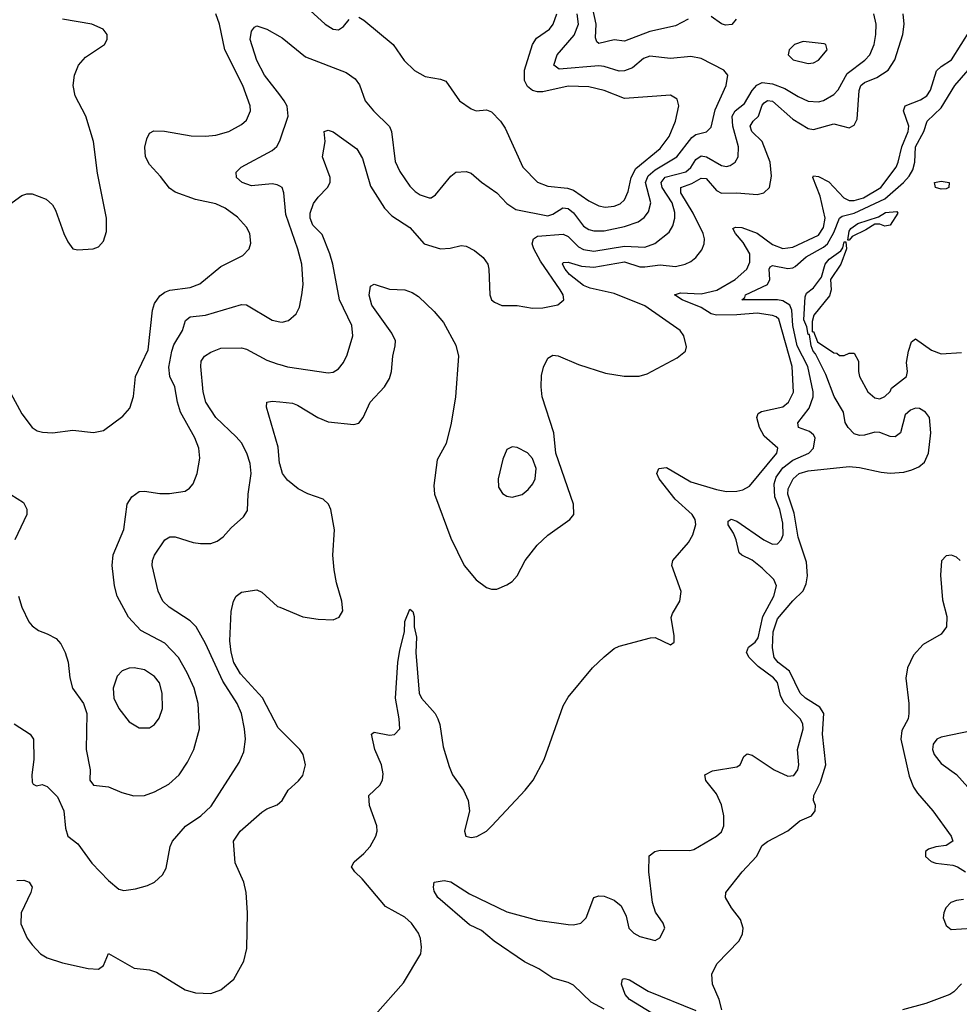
# Model space of a CAD drawing. Header units: inches. Extents: x 1934316 to 2140091, y 524953 to 667329.
# Tile 241 of 256: x 2038982 to 2042661, y 624192 to 628048. Entities that reach past the tile are written whole.
import ezdxf

# ---------------------------------------------------------------- set-up
doc = ezdxf.new("R2010")
doc.units = ezdxf.units.IN
doc.header["$MEASUREMENT"] = 0
doc.layers.add('C0632', color=7, linetype='Continuous')
doc.layers.add('C0642', color=7, linetype='Continuous')

msp = doc.modelspace()

# ---------------------------------------------------------------- linework, layer by layer
at = {"layer": 'C0632', "color": 5}
for points, elevation in [([(2038890, 627287.1), (2038990, 627359.1), (2039010, 627365.8), (2039030, 627365.8), (2039085, 627345), (2039110, 627322.4), (2039121.8, 627301.8), (2039154.9, 627210), (2039170, 627178), (2039190, 627150.5), (2039210, 627146), (2039270, 627150.4), (2039290, 627158.4), (2039310, 627180.5), (2039321.4, 627218.6), (2039321.2, 627270), (2039286.2, 627446.1), (2039270.6, 627570), (2039240.3, 627670), (2039198.8, 627750), (2039190.8, 627790), (2039196.4, 627830), (2039212.2, 627870), (2039239.8, 627900.2), (2039314.5, 627950), (2039324.5, 627970), (2039323.7, 627990), (2039309.2, 628010), (2039264, 628030), (2039150, 628049.7)], 320), ([(2038945.7, 626585.7), (2038990, 626504.4), (2039030, 626450.4), (2039050, 626437), (2039071.7, 626431.7), (2039110, 626430.3), (2039190, 626439.5), (2039270.6, 626430.6), (2039310, 626439.3), (2039385.5, 626494.5), (2039413.7, 626526.3), (2039428, 626572), (2039435.4, 626650), (2039484.9, 626755.1), (2039501.5, 626910), (2039510, 626935.5), (2039530, 626965.7), (2039550, 626980.4), (2039570, 626988.1), (2039650, 626999.1), (2039687.4, 627012.6), (2039770, 627080.8), (2039855.3, 627124.7), (2039880.5, 627150), (2039887.1, 627172.9), (2039883.1, 627210), (2039870, 627235.6), (2039834.2, 627274.2), (2039786.3, 627310), (2039750, 627326.3), (2039670, 627344), (2039590, 627371.5), (2039568.1, 627388.1), (2039533.7, 627433.7), (2039490, 627479.9), (2039474.4, 627510), (2039471.8, 627548.2), (2039479.5, 627580.5), (2039490, 627602.6), (2039507.7, 627612.3), (2039548.4, 627611.5), (2039653.3, 627593.3), (2039710, 627591.1), (2039750, 627595.6), (2039800.7, 627610), (2039850, 627637.7), (2039870, 627654.4), (2039885.3, 627690), (2039884.5, 627710), (2039855, 627790), (2039785.7, 627930), (2039764.6, 628030), (2039749.9, 628070)], 280), ([(2040000, 627753.3), (2039940.8, 627830), (2039910, 627887.8), (2039883.9, 627970), (2039890, 628002.8), (2039901.4, 628018.6), (2039910, 628023.8), (2039950, 628010.2), (2040000, 627982)], 260), ([(2040000, 627395.6), (2039990, 627401.5), (2039970, 627404.5), (2039890, 627396.3), (2039852.8, 627410), (2039831.3, 627430), (2039829.6, 627450), (2039849.6, 627470), (2039970, 627535), (2039988.7, 627551.3), (2040000, 627573.1)], 260), ([(2038977.4, 625790), (2038990, 625747.3), (2039017.1, 625690), (2039030, 625673.4), (2039055.6, 625655.6), (2039090, 625643.1), (2039124.1, 625624.1), (2039143.2, 625603.2), (2039159.3, 625570), (2039171.9, 625531.9), (2039178.5, 625470), (2039188.3, 625430), (2039231.8, 625370), (2039245, 625330), (2039241.6, 625190), (2039258.4, 625110), (2039257.1, 625070), (2039270.5, 625050.5), (2039330, 625043.7), (2039381.3, 625021.3), (2039428.7, 625008.7), (2039470, 625009.2), (2039510, 625023.6), (2039565.8, 625054.2), (2039605.7, 625090), (2039639.4, 625140.6), (2039664.1, 625190), (2039686.3, 625270), (2039681.3, 625370), (2039665.2, 625430), (2039637.9, 625490), (2039603.2, 625550), (2039550, 625605.7), (2039455.8, 625655.8), (2039407.5, 625707.5), (2039363.1, 625790), (2039353.6, 625830), (2039343.9, 625910), (2039348.1, 625951.9), (2039390, 626051), (2039402.2, 626150), (2039420.6, 626179.4), (2039450, 626200.2), (2039470, 626201.8), (2039530, 626192.5), (2039568.1, 626191.9), (2039630, 626201.5), (2039647.2, 626212.8), (2039661.1, 626230), (2039676.8, 626270), (2039686.6, 626330), (2039683.1, 626370), (2039668, 626410), (2039612.1, 626510), (2039599.3, 626550), (2039589.2, 626610), (2039569.2, 626650), (2039566.3, 626686.3), (2039577, 626750), (2039585.9, 626774.1), (2039619.9, 626830), (2039630.6, 626869.4), (2039650, 626883.8), (2039710, 626890.6), (2039850, 626932), (2039870, 626931.1), (2039970, 626870.3), (2040000, 626864.9)], 260), ([(2038959.6, 625290), (2039023.1, 625250), (2039036.5, 625230), (2039037.5, 625150), (2039029.1, 625090), (2039030, 625062), (2039034.4, 625054.4), (2039047.9, 625047.9), (2039070, 625053), (2039090, 625044.9), (2039130, 625004.4), (2039154.2, 624950), (2039161.4, 624881.4), (2039170, 624850.7), (2039210, 624819.5), (2039264.5, 624744.5), (2039330, 624676), (2039370, 624642.4), (2039390, 624637.1), (2039435.9, 624644.1), (2039482.5, 624657.5), (2039509.6, 624670.4), (2039541.2, 624698.8), (2039554.9, 624725.1), (2039571.1, 624810), (2039580.4, 624830), (2039630.5, 624889.5), (2039691.1, 624930), (2039731.8, 624968.2), (2039841, 625139), (2039859.7, 625180.3), (2039866.2, 625230), (2039862.3, 625270), (2039849.8, 625330), (2039833.4, 625370), (2039777.5, 625457.5), (2039710, 625605.1), (2039673, 625670), (2039650, 625693.5), (2039566.8, 625746.8), (2039541.7, 625770), (2039523.7, 625810), (2039501.2, 625910), (2039502, 625930), (2039510, 625950.3), (2039549.9, 626010.1), (2039570, 626022), (2039590, 626022.2), (2039660.7, 626000.7), (2039690, 625996.3), (2039730, 625996.5), (2039755.1, 626004.9), (2039778, 626022), (2039810, 626057.6), (2039858.8, 626101.2), (2039874.5, 626125.5), (2039876.8, 626190), (2039887.9, 626270), (2039884.5, 626310), (2039871.1, 626350), (2039849.9, 626390), (2039830, 626414.1), (2039750, 626489.8), (2039710.5, 626550), (2039700.2, 626590), (2039690.8, 626690), (2039691.9, 626710), (2039706, 626730), (2039730, 626745.8), (2039770, 626761.1), (2039850, 626762.7), (2039870, 626757.8), (2039950, 626714.8), (2039990, 626699.5), (2040000, 626696.7)], 240), ([(2040000, 626308.7), (2039999.6, 626310), (2039993.4, 626373.4), (2039948.7, 626530), (2039949.8, 626550.2), (2039970, 626554), (2040000, 626551)], 220), ([(2038947.7, 626187.7), (2038996.5, 626156.5), (2039010, 626131), (2039010.3, 626110), (2038962.8, 626010)], 260), ([(2040000, 625268), (2039993.9, 625273.9), (2039932.2, 625392.2), (2039846, 625486), (2039819.9, 625530), (2039809.4, 625570.6), (2039805, 625615), (2039809.9, 625730), (2039818.6, 625770), (2039830, 625790.2), (2039850, 625805.8), (2039910, 625814.7), (2039930, 625805.5), (2039992, 625750), (2040000, 625746.7)], 220), ([(2038970, 624676.6), (2038997.7, 624677.7), (2039019.3, 624670), (2039030.2, 624650), (2039025.4, 624630), (2038987.2, 624550), (2038986.8, 624506.8), (2039011.3, 624451.3), (2039030, 624424.4), (2039063.7, 624390), (2039090, 624374), (2039150, 624354.3), (2039250, 624332), (2039290, 624328.7), (2039310, 624344), (2039330, 624390.6), (2039430, 624333.8), (2039490, 624327.3), (2039517.7, 624317.7), (2039630, 624248.9), (2039670, 624237), (2039730, 624233.4), (2039770, 624248), (2039820.9, 624290), (2039859.3, 624360.7), (2039871.6, 624410), (2039874.3, 624550), (2039868.2, 624630), (2039859.7, 624670), (2039825.7, 624745.7), (2039819.3, 624830), (2039844.8, 624870), (2039930, 624944.5), (2039950, 624957.8), (2039990, 624973.1), (2040000, 624981.7)], 220)]:
    msp.add_lwpolyline(points, dxfattribs=dict(at, elevation=elevation))
at = {"layer": 'C0632', "color": 5, "elevation": 280}
msp.add_lwpolyline([(2039430, 625509.9), (2039410, 625508.2), (2039382.8, 625497.2), (2039362.9, 625477.1), (2039347.2, 625430), (2039350.8, 625390), (2039369.5, 625350), (2039410, 625298), (2039450, 625274), (2039490, 625274.6), (2039510, 625287.2), (2039527.7, 625312.3), (2039540.6, 625350), (2039540.2, 625410), (2039529, 625450), (2039510, 625475.9), (2039470, 625502)], close=True, dxfattribs=at)
at = {"layer": 'C0642', "color": 5}
for points, elevation in [([(2040090.3, 628110), (2040177.6, 628030), (2040210, 628010.3), (2040230, 628008), (2040250, 628021.3), (2040271.8, 628048.2)], 280), ([(2041599.6, 628050), (2041550, 628023.2), (2041450, 628001.3), (2041350, 627963.2), (2041310, 627968.7), (2041250, 627954.8), (2041241.3, 627961.3), (2041236.5, 627976.5), (2041239.6, 628030), (2041226.4, 628090)], 240), ([(2040000, 627982), (2040010, 627976.3), (2040101.5, 627901.5), (2040260.9, 627840.9), (2040295.6, 627815.6), (2040312.2, 627792.2), (2040335, 627730), (2040367.9, 627690), (2040429.7, 627629.7), (2040437.9, 627610), (2040451.9, 627491.9), (2040470, 627452.9), (2040510, 627395.2), (2040530, 627375.2), (2040550, 627362), (2040584.7, 627350), (2040592.7, 627350), (2040610, 627361.6), (2040670, 627435.2), (2040689.9, 627450.2), (2040730, 627452.6), (2040750, 627446), (2040790.7, 627410.7), (2040850.1, 627370.1), (2040890, 627327.2), (2040924.1, 627304.1), (2041050, 627279.4), (2041070, 627285.8), (2041109.1, 627310.9), (2041130, 627308.4), (2041151.1, 627291.1), (2041190, 627239.1), (2041210, 627226.3), (2041230, 627221.1), (2041270, 627221.1), (2041350, 627237.9), (2041403.9, 627256.1), (2041427.1, 627272.9), (2041444.5, 627295.5), (2041452.8, 627330), (2041432.7, 627410), (2041443.3, 627436.7), (2041470, 627459.8), (2041554.8, 627510), (2041613.8, 627586.2), (2041630, 627597.6), (2041671.4, 627608.6), (2041690, 627626.3), (2041704.9, 627695.1), (2041748.9, 627790), (2041754.7, 627830), (2041739.5, 627850), (2041650, 627895), (2041610, 627903.2), (2041530, 627895.8), (2041450, 627904.5), (2041424.9, 627895.1), (2041381.2, 627858.8), (2041350, 627847.6), (2041330, 627845.9), (2041270, 627864.3), (2041250, 627866.3), (2041094.1, 627854.1), (2041073.8, 627870), (2041087.1, 627910), (2041153.4, 627986.6), (2041169.9, 628030), (2041164.6, 628070)], 260), ([(2040000, 626696.7), (2040030, 626688.3), (2040190, 626664), (2040210, 626667.4), (2040230, 626680.4), (2040250, 626705.5), (2040264.5, 626735.5), (2040286.2, 626810), (2040282.9, 626850), (2040234.3, 626950), (2040208.6, 627090), (2040196.6, 627130), (2040166.3, 627206.3), (2040130, 627242.7), (2040119.4, 627270), (2040119.4, 627290), (2040132.5, 627327.5), (2040150, 627352.2), (2040187.3, 627390), (2040198, 627410), (2040197.7, 627430), (2040168.2, 627510), (2040177.6, 627570), (2040174, 627610), (2040190, 627615.3), (2040210, 627608.4), (2040302.2, 627542.2), (2040323.9, 627503.9), (2040356, 627396), (2040410.2, 627310), (2040439.3, 627279.3), (2040510, 627233.7), (2040565.8, 627170), (2040630, 627150.1), (2040667.7, 627152.3), (2040710, 627163.6), (2040730, 627161.1), (2040763.4, 627143.4), (2040796.8, 627116.8), (2040815.3, 627090), (2040819.6, 627070), (2040822.4, 626970), (2040830, 626950.6), (2040841, 626941), (2040870, 626928.5), (2040930, 626928.4), (2040990, 626917.4), (2041030, 626919.5), (2041089.6, 626930.4), (2041112.7, 626950), (2041109.6, 626970), (2041098.5, 626990), (2041021.7, 627101.7), (2040995, 627150), (2040988.9, 627170), (2040994, 627190), (2041010, 627199.4), (2041110, 627207.1), (2041130, 627198.2), (2041170, 627157.4), (2041190, 627147.7), (2041230, 627140.8), (2041350, 627160.4), (2041430, 627157.1), (2041469, 627171), (2041524.8, 627215.2), (2041539.5, 627240.5), (2041547, 627270), (2041546.9, 627293.1), (2041536.5, 627330), (2041498, 627390), (2041493.9, 627410), (2041510, 627430.3), (2041590, 627451.2), (2041610, 627468.3), (2041630, 627500.1), (2041650, 627513.8), (2041670.9, 627510.9), (2041730, 627476.4), (2041750, 627473.2), (2041763.7, 627476.3), (2041784.2, 627490), (2041795, 627510), (2041796.7, 627550), (2041774.1, 627630), (2041771.8, 627670), (2041783.7, 627690), (2041820.6, 627719.4), (2041850.3, 627770), (2041868.3, 627791.7), (2041890, 627802), (2041930, 627796.6), (2041978.6, 627778.6), (2042030, 627746.8), (2042070, 627728.3), (2042110, 627725.4), (2042130, 627731.5), (2042170, 627754.5), (2042186.7, 627773.3), (2042222.8, 627837.2), (2042291.5, 627888.5), (2042310.5, 627910), (2042327.6, 627950), (2042334.9, 627990), (2042335.6, 628030), (2042326.9, 628070)], 240), ([(2040000, 626551), (2040050, 626546), (2040070, 626538.6), (2040149.6, 626489.6), (2040190, 626472.9), (2040290, 626462.7), (2040310, 626467.2), (2040327.1, 626490), (2040354.5, 626550), (2040410.6, 626610), (2040430, 626642.6), (2040437.7, 626670), (2040442.4, 626730), (2040452.8, 626770), (2040453, 626790), (2040439.5, 626819.5), (2040360.7, 626930), (2040351, 626969), (2040356.2, 627003.8), (2040370, 627012.2), (2040430, 626992), (2040490.3, 626990.3), (2040519.2, 626979.2), (2040543.4, 626963.4), (2040605.3, 626905.3), (2040642, 626862), (2040690, 626773), (2040700.5, 626730), (2040688.3, 626570), (2040672, 626468), (2040652.4, 626387.6), (2040616.6, 626323.4), (2040603.5, 626223.5), (2040606, 626190), (2040670, 626017.1), (2040722.3, 625910), (2040770, 625854), (2040810, 625823.7), (2040830, 625817), (2040850, 625817), (2040890, 625834.9), (2040910, 625847.2), (2040929.7, 625870), (2040961.4, 625930), (2041008.7, 625990), (2041050, 626028.3), (2041135.6, 626090), (2041152, 626110), (2041150.3, 626150), (2041081.7, 626350), (2041074, 626430), (2041027.5, 626570), (2041023.4, 626610), (2041025.6, 626654.4), (2041033.6, 626686.4), (2041050, 626722.4), (2041070, 626733.4), (2041090, 626731), (2041170, 626697.7), (2041276.4, 626663.6), (2041348.5, 626651.5), (2041408.2, 626651.8), (2041439.4, 626660.6), (2041556.6, 626723.4), (2041589.6, 626750), (2041593.7, 626766.3), (2041582.4, 626810), (2041567.6, 626830), (2041430, 626926.9), (2041310, 626975.6), (2041216.1, 626996.1), (2041190, 627007), (2041134.4, 627050), (2041117.5, 627070), (2041107.3, 627090), (2041110, 627096.9), (2041130, 627098.4), (2041182.4, 627082.4), (2041230, 627078.5), (2041350, 627099.2), (2041410, 627080.1), (2041430, 627079.2), (2041490, 627087.2), (2041550, 627081.2), (2041588.3, 627090), (2041610, 627100.4), (2041630, 627115.8), (2041653.2, 627146.8), (2041662.5, 627170), (2041663.7, 627190), (2041658.2, 627210), (2041619, 627290), (2041570.3, 627370), (2041571.2, 627390), (2041614.3, 627405.7), (2041650, 627426.5), (2041670, 627425.8), (2041710, 627378.1), (2041730, 627367.6), (2041790, 627369.1), (2041870, 627362.6), (2041896.3, 627370), (2041917.8, 627390), (2041925.6, 627434.4), (2041920.9, 627490), (2041889.4, 627570), (2041849.1, 627610), (2041842.4, 627630), (2041854.3, 627650), (2041874.8, 627670), (2041890, 627712.5), (2041897.7, 627722.3), (2041910, 627731.7), (2041930, 627728.4), (2042010, 627658.1), (2042070, 627622), (2042090, 627617.4), (2042170, 627639.3), (2042230, 627624), (2042250, 627634.9), (2042261.7, 627658.3), (2042268.9, 627770), (2042275.3, 627790), (2042290, 627801.3), (2042338.7, 627821.3), (2042382.9, 627850), (2042409.3, 627890), (2042439.9, 627990), (2042445.8, 628030), (2042441.4, 628070)], 220), ([(2040310, 628057.3), (2040330, 628046), (2040444.7, 627950), (2040487.3, 627887.3), (2040528, 627848), (2040570, 627824.7), (2040630, 627815.3), (2040650, 627806.7), (2040704.7, 627730), (2040750, 627698.3), (2040770, 627690.4), (2040810, 627694.9), (2040830, 627687.2), (2040864.7, 627650), (2040882.9, 627622.8), (2040952.7, 627470), (2041010, 627411.9), (2041050, 627395.3), (2041127.3, 627387.3), (2041150, 627380.1), (2041210, 627338.2), (2041250, 627318), (2041274, 627314), (2041310, 627317.1), (2041333.4, 627326.6), (2041350, 627341.5), (2041365.1, 627374.9), (2041376.1, 627430), (2041394.6, 627465.4), (2041490, 627542.7), (2041525.3, 627590), (2041550.5, 627650), (2041562.4, 627710), (2041556.2, 627736.2), (2041530, 627751.8), (2041350, 627739.3), (2041270, 627770.3), (2041210, 627784.9), (2041130, 627786.7), (2041030, 627765.2), (2041010, 627764.7), (2040989.9, 627769.9), (2040970, 627785.5), (2040958.2, 627810), (2040959, 627850), (2040989.9, 627950.1), (2041005.3, 627974.7), (2041057, 628010), (2041070.5, 628030), (2041085.7, 628070)], 280), ([(2041788, 628050), (2041770, 628029.1), (2041746, 628026), (2041730, 628031.4), (2041690, 628059.9)], 240), ([(2040373.2, 624150), (2040484.4, 624275.6), (2040552.4, 624390), (2040555.3, 624415.3), (2040550.8, 624450), (2040543.1, 624470), (2040516.4, 624510), (2040490, 624533.6), (2040414.2, 624574.2), (2040323.1, 624683.1), (2040294, 624710), (2040281.6, 624730), (2040291.6, 624750), (2040330, 624782), (2040354.2, 624810), (2040376.8, 624850), (2040381.5, 624870), (2040380.4, 624890), (2040352.2, 624970), (2040349.7, 625010), (2040392, 625050), (2040402.9, 625070), (2040405.4, 625094.6), (2040398.9, 625130), (2040372.2, 625190), (2040359.7, 625250), (2040370, 625257.3), (2040430, 625245.3), (2040450, 625248.6), (2040469.8, 625270), (2040468.4, 625310), (2040453.8, 625390), (2040462.6, 625530), (2040470, 625579.1), (2040488.6, 625650), (2040490, 625690.8), (2040510, 625739.3), (2040522, 625730), (2040527.2, 625710), (2040526, 625670), (2040535.5, 625630), (2040532.7, 625570), (2040546.2, 625410), (2040555.4, 625390), (2040609.4, 625330), (2040619.8, 625310), (2040627.1, 625287.1), (2040639.5, 625199.5), (2040663.2, 625123.2), (2040676.8, 625090), (2040720.4, 625030), (2040738, 624990), (2040742.9, 624950), (2040723.2, 624870), (2040729.1, 624850), (2040750, 624845.4), (2040771.7, 624848.3), (2040809.6, 624870), (2040831.3, 624890), (2040961.2, 625030), (2040992.9, 625070), (2041035.4, 625150), (2041110, 625360.7), (2041130, 625394), (2041225.2, 625510), (2041270, 625553), (2041310, 625584.9), (2041330, 625594), (2041452.7, 625627.3), (2041470, 625627.7), (2041530, 625599.5), (2041544.5, 625610), (2041545.4, 625634.6), (2041533.4, 625706.6), (2041538, 625722), (2041566.6, 625770), (2041571.8, 625808.2), (2041536.2, 625910), (2041539.6, 625930), (2041600.3, 625999.7), (2041617.7, 626030), (2041629.8, 626070.2), (2041627.1, 626090), (2041615.8, 626110), (2041549.3, 626169.3), (2041485.5, 626250), (2041477.1, 626270), (2041484.9, 626290), (2041514.4, 626294.4), (2041610, 626238.3), (2041710, 626207.4), (2041750, 626199.8), (2041790, 626201.7), (2041813.8, 626206.2), (2041839.7, 626220.3), (2041946.8, 626350), (2041950.7, 626370), (2041897.2, 626417.2), (2041879.4, 626450), (2041868.8, 626490), (2041874, 626506), (2041886.3, 626513.7), (2041970, 626531.9), (2041992.9, 626550), (2042011.5, 626588.5), (2042007.2, 626690), (2041954.2, 626874.2), (2041944.1, 626884.1), (2041929.6, 626889.6), (2041870, 626897.8), (2041790, 626891.3), (2041710, 626891), (2041690, 626896.2), (2041650, 626919.9), (2041576.2, 626950), (2041546.3, 626970), (2041570, 626977.6), (2041650, 626973.5), (2041711.4, 626988.6), (2041783.2, 627030), (2041828.7, 627070), (2041841.4, 627098.6), (2041840.7, 627130), (2041814.8, 627174.8), (2041784.5, 627210), (2041775, 627230), (2041784.3, 627235.7), (2041810, 627233.5), (2041870, 627211), (2041930, 627166.8), (2041970, 627151), (2042010, 627157.3), (2042110, 627204), (2042130, 627234.2), (2042135.9, 627270), (2042116.6, 627356.6), (2042087.8, 627430), (2042090, 627436.5), (2042110, 627434), (2042150, 627412), (2042209.8, 627349.8), (2042230, 627339.9), (2042250, 627339), (2042286.5, 627350), (2042353.6, 627390), (2042413.5, 627470), (2042422.4, 627490), (2042436.3, 627550), (2042460.8, 627610), (2042463.1, 627630), (2042442.4, 627690), (2042449.9, 627710), (2042510, 627733.5), (2042534.4, 627750), (2042548.4, 627771.6), (2042572.2, 627847.8), (2042590, 627864.6), (2042630.5, 627890), (2042706.8, 628010)], 180), ([(2041270, 624172.4), (2041220.1, 624200.1), (2041150, 624266.3), (2041130, 624277.4), (2041070, 624294), (2041015.1, 624330), (2040958.1, 624358.1), (2040839.4, 624439.4), (2040790, 624480.3), (2040743.3, 624503.3), (2040619.4, 624610), (2040605.3, 624634.7), (2040601.7, 624650), (2040605.2, 624670), (2040643.5, 624676.5), (2040670, 624671.9), (2040743.7, 624623.7), (2040890, 624553.2), (2041010, 624521.3), (2041130, 624504.3), (2041150, 624503.5), (2041179.5, 624510), (2041199.6, 624530), (2041229.6, 624610.3), (2041250, 624616.3), (2041270, 624614.9), (2041310, 624599.1), (2041337.1, 624577.1), (2041356.3, 624536.3), (2041367.7, 624490), (2041386.8, 624470), (2041410, 624457.3), (2041470, 624442), (2041488.4, 624451.6), (2041508, 624490), (2041502, 624510), (2041472.3, 624552.3), (2041459.3, 624590), (2041445.1, 624710), (2041447.5, 624772.5), (2041468.7, 624790), (2041490, 624794.9), (2041606.3, 624793.7), (2041621.5, 624798.5), (2041710, 624850.8), (2041730, 624866.8), (2041739.5, 624890), (2041738.7, 624930), (2041730, 624972.7), (2041710, 625015.6), (2041668.6, 625068.6), (2041664.5, 625090), (2041694.3, 625105.7), (2041790, 625121.6), (2041802.7, 625130), (2041818, 625162), (2041830, 625172.4), (2041850, 625167.2), (2041936.5, 625110), (2041990, 625084.9), (2042012.9, 625087.1), (2042029.6, 625110), (2042032.6, 625130), (2042028.2, 625190), (2042049.7, 625270), (2042048.7, 625290), (2042038.5, 625310), (2041973.9, 625373.9), (2041961.1, 625401.1), (2041950, 625451.3), (2041934.1, 625470), (2041874.2, 625514.2), (2041837.9, 625550), (2041827.9, 625570), (2041836.1, 625590), (2041861.9, 625610), (2041873.1, 625626.9), (2041891.7, 625710), (2041935.2, 625790), (2041945.4, 625830), (2041935.2, 625855.2), (2041890, 625899.7), (2041850, 625931.3), (2041809.7, 625950), (2041799.6, 625959.6), (2041787.6, 626010), (2041777, 626037), (2041756.5, 626070), (2041756.6, 626083.4), (2041768.1, 626091.9), (2041790, 626084.2), (2041895.9, 626010), (2041930, 625994.1), (2041950, 625995.6), (2041963.6, 626010), (2041971, 626030), (2041970, 626075.6), (2041959.2, 626130), (2041939.5, 626179.5), (2041936.3, 626230), (2041944.5, 626255.6), (2041970, 626292.6), (2042010, 626322.3), (2042072.7, 626350), (2042090.8, 626370), (2042096.4, 626410), (2042090, 626422), (2042074.5, 626434.5), (2042032, 626450), (2042029.1, 626469.1), (2042073.7, 626526.3), (2042088.7, 626570), (2042089, 626590), (2042068.4, 626690), (2042026.2, 626770), (2042009, 626850), (2042006, 626910), (2041997.7, 626930), (2041970, 626947.1), (2041950, 626950.5), (2041809.6, 626950), (2041821, 626959), (2041823.5, 626970), (2041909.6, 627010.4), (2041919.6, 627030), (2041916.5, 627070), (2041920.8, 627079.2), (2041930, 627084.4), (2041990, 627073.8), (2042010, 627075.8), (2042018.8, 627081.2), (2042061.4, 627118.6), (2042130, 627156.1), (2042145.7, 627170), (2042170, 627214), (2042192.3, 627270), (2042202.5, 627277.5), (2042250, 627290), (2042370, 627346.5), (2042442.8, 627410), (2042465.5, 627434.5), (2042479.7, 627460.2), (2042486.6, 627490), (2042490.3, 627550), (2042522.7, 627610), (2042535, 627650), (2042590, 627702.1), (2042644.2, 627790), (2042730.9, 627890)], 160), ([(2040000, 627573.1), (2040002.4, 627577.6), (2040032.6, 627670), (2040028.6, 627708.6), (2040018, 627730), (2040000, 627753.3)], 260), ([(2040000, 626864.9), (2040010, 626863.1), (2040035.1, 626870), (2040064.7, 626895.3), (2040077.7, 626922.3), (2040086.8, 626970), (2040091.9, 627010), (2040087.1, 627090), (2040071.6, 627148.4), (2040024.1, 627284.1), (2040016.5, 627370), (2040009.9, 627389.8), (2040000, 627395.6)], 260), ([(2041731, 624170), (2041720.4, 624210), (2041694.4, 624270), (2041691.9, 624310), (2041711.2, 624350), (2041799.9, 624440.1), (2041812.1, 624467.9), (2041815, 624490), (2041803.9, 624523.9), (2041768.8, 624570), (2041745.7, 624610), (2041747.5, 624630), (2041811.3, 624710), (2041867.1, 624770), (2041890, 624813.7), (2041910.9, 624829.1), (2041990, 624870.8), (2042037.2, 624910), (2042082.4, 624930), (2042096.9, 624950), (2042097.7, 624970), (2042090.5, 624990), (2042092, 625010), (2042117.8, 625062.2), (2042139.1, 625130), (2042126.1, 625250), (2042130.5, 625330), (2042115.6, 625355.6), (2042059.5, 625390), (2042038.6, 625410), (2041996.8, 625496.8), (2041952.4, 625530), (2041936.5, 625550), (2041930, 625588), (2041931.8, 625650), (2041950, 625701.3), (2042010, 625772.4), (2042049.7, 625810.3), (2042061.3, 625838.7), (2042066.6, 625870), (2042063.3, 625923.3), (2042030, 626020.9), (2042015.1, 626115.1), (2041989.9, 626190), (2041990.6, 626210), (2042010.7, 626250), (2042034.7, 626270), (2042070, 626280.4), (2042230, 626297.6), (2042270, 626294.4), (2042355, 626275), (2042390, 626271.3), (2042444.5, 626275.5), (2042475.5, 626284.5), (2042503.5, 626296.5), (2042525.1, 626314.9), (2042540.5, 626350), (2042549.4, 626429.4), (2042545.2, 626490), (2042529.2, 626510), (2042505.4, 626525.4), (2042490, 626526.3), (2042470, 626518.2), (2042450, 626500.4), (2042431.3, 626430), (2042410, 626414.2), (2042390, 626415.3), (2042350, 626431.6), (2042330, 626432.5), (2042290, 626420.9), (2042270, 626419.7), (2042250, 626425.6), (2042225.6, 626450), (2042214, 626470), (2042207.3, 626510), (2042171.5, 626571.5), (2042138.2, 626658.2), (2042098.8, 626738.8), (2042088.7, 626750), (2042081, 626770), (2042074.6, 626814.6), (2042070, 626815.3), (2042064.6, 626844.6), (2042051.9, 626871.9), (2042057.4, 626962.6), (2042063.6, 626976.4), (2042090, 626997.1), (2042121.3, 627038.7), (2042135.7, 627090), (2042151.8, 627110), (2042198, 627142), (2042205.5, 627154.5), (2042210, 627177.1), (2042217.5, 627177.5), (2042219.5, 627150), (2042198, 627090), (2042156.5, 627030), (2042159.7, 626990), (2042153.5, 626966.5), (2042091.6, 626890), (2042085.3, 626865.2), (2042085.4, 626825.4), (2042090, 626826), (2042105.9, 626785.9), (2042170, 626742.8), (2042182, 626742), (2042192.7, 626732.7), (2042210, 626732), (2042230, 626742), (2042250, 626742), (2042266, 626710), (2042266, 626670), (2042271, 626650), (2042302.8, 626590), (2042330, 626567.3), (2042350, 626562.8), (2042370, 626571.3), (2042390, 626591.3), (2042395.9, 626604.1), (2042454, 626650), (2042459, 626670), (2042454.6, 626705.4), (2042462, 626750), (2042474.6, 626785.4), (2042490, 626798), (2042553.1, 626753.1), (2042590, 626738.7), (2042670, 626743.6)], 140), ([(2040000, 625746.7), (2040090, 625709.3), (2040150, 625699.6), (2040210, 625697), (2040232.7, 625707.3), (2040247, 625733), (2040243.5, 625770), (2040221.9, 625841.9), (2040212.8, 625892.8), (2040208.3, 625950), (2040214, 626050), (2040199.6, 626130), (2040190.8, 626150.8), (2040170.4, 626170.4), (2040110, 626190.5), (2040072.8, 626210), (2040030, 626243.7), (2040010.6, 626270), (2040000, 626308.7)], 220), ([(2042664.7, 625930), (2042650, 625943.4), (2042631.2, 625951.2), (2042610, 625948.2), (2042591.4, 625928.6), (2042587.1, 625872.9), (2042595.9, 625775.9), (2042611.9, 625710), (2042611, 625670), (2042590, 625640.9), (2042519.7, 625600.3), (2042481.6, 625558.4), (2042459, 625510), (2042451.7, 625468.3), (2042463.3, 625370), (2042463.4, 625330), (2042461, 625310), (2042436.6, 625263.4), (2042432, 625230), (2042464.6, 625084.6), (2042482.4, 625042.4), (2042498.2, 625018.2), (2042558, 624950), (2042630.1, 624850), (2042636.2, 624830), (2042610, 624813.8), (2042570, 624808.5), (2042541, 624799), (2042529, 624790), (2042529.1, 624770), (2042550.7, 624750.7), (2042570, 624743.8), (2042636.2, 624736.2), (2042654.9, 624730), (2042686, 624710)], 140), ([(2040000, 624981.7), (2040009.7, 624990), (2040032.8, 625030), (2040073.2, 625066.8), (2040090, 625088.2), (2040100.9, 625130), (2040091.5, 625170), (2040079.4, 625190), (2040000, 625268)], 220), ([(2042710, 625262.4), (2042590, 625238), (2042573, 625230), (2042558.7, 625210), (2042556.5, 625190), (2042563.1, 625170), (2042590, 625134.9), (2042650, 625091.8), (2042717.4, 625017.4)], 160), ([(2042678, 624602), (2042650, 624598.7), (2042627.7, 624590), (2042608.5, 624570), (2042600.3, 624550), (2042598.7, 624530), (2042610, 624500.5), (2042630, 624485.3), (2042710, 624490.4)], 140), ([(2041457.5, 624157.5), (2041370, 624209.9), (2041353.4, 624230), (2041338.3, 624270), (2041342, 624290), (2041350, 624292.7), (2041370, 624288), (2041443, 624243), (2041630, 624167)], 140), ([(2042670, 624271.6), (2042639.5, 624240.5), (2042624, 624230), (2042530, 624195.1), (2042439.1, 624170)], 140)]:
    msp.add_lwpolyline(points, dxfattribs=dict(at, elevation=elevation))
for points, elevation in [([(2042050, 627962.6), (2042016.3, 627950), (2041995.5, 627930), (2041990.6, 627910), (2042010.7, 627890), (2042070, 627875.8), (2042090, 627878.5), (2042110, 627889.1), (2042144.5, 627930), (2042139, 627950), (2042132.8, 627952.8)], 260), ([(2042590, 627384.2), (2042568.7, 627390), (2042564, 627410), (2042590, 627415.8), (2042622, 627410), (2042621, 627390), (2042610, 627385.6)], 140), ([(2042370, 627239.5), (2042350, 627247), (2042330, 627247.3), (2042295.6, 627224.4), (2042241.3, 627198.7), (2042230, 627184), (2042224.7, 627184.7), (2042230, 627219.5), (2042236.4, 627230), (2042263.5, 627250), (2042344.3, 627275.7), (2042371.9, 627291.9), (2042416.7, 627296.7), (2042420.7, 627290), (2042390, 627242.7)], 140), ([(2040910, 626374.5), (2040890, 626364), (2040873.3, 626326.7), (2040854.9, 626250), (2040857.1, 626217.1), (2040872.3, 626192.3), (2040890, 626181.6), (2040910, 626177.6), (2040950, 626188.7), (2040972.9, 626207.1), (2040991.5, 626230), (2041000.5, 626250), (2041004, 626290), (2040990, 626329.4), (2040970, 626351.5), (2040930, 626371.6)], 240)]:
    msp.add_lwpolyline(points, close=True, dxfattribs=dict(at, elevation=elevation))

doc.saveas('drawing.dxf')
